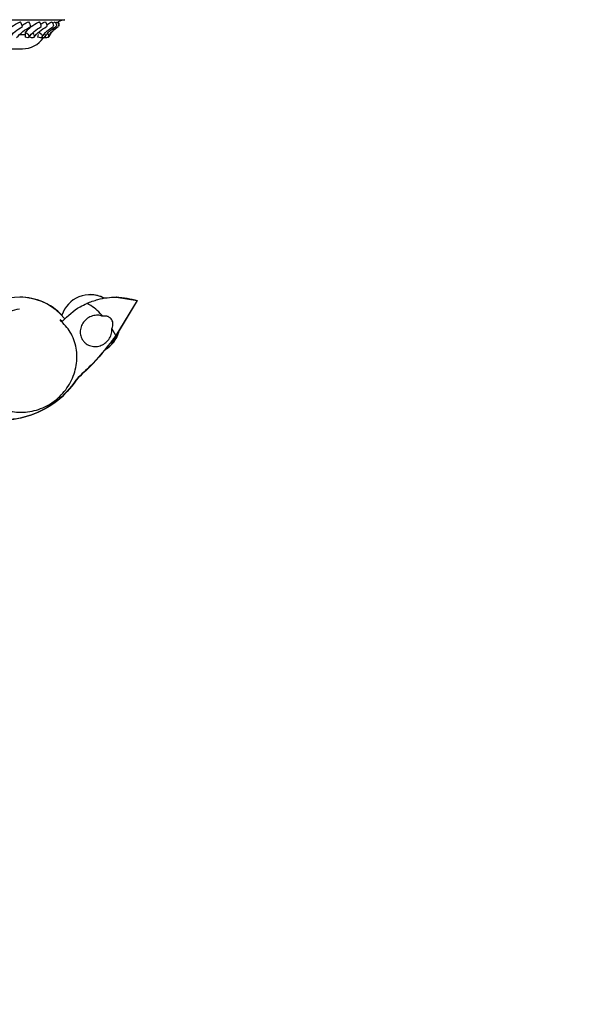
# Model space of a CAD drawing. Header units: millimetres. Extents: x 65 to 121, y 64 to 185.
# Tile 130 of 175: x 101.21 to 104.35, y 124.23 to 129.8. Entities that reach past the tile are written whole.
import ezdxf

# ---------------------------------------------------------------- set-up
doc = ezdxf.new("R2010")
doc.units = ezdxf.units.MM
doc.styles.add('SLDTEXTSTYLE0', font='TXT', dxfattribs={"width": 0.75})
doc.dimstyles.new('SLDDIMSTYLE0', dxfattribs={"dimtxt": 3.5, "dimasz": 3.302, "dimexe": 0, "dimexo": 0.0625, "dimgap": 0.875, "dimtad": 1, "dimdec": 0, "dimlfac": 20, "dimrnd": 1e-09, "dimzin": 12, "dimdsep": 46, "dimtxsty": 'SLDTEXTSTYLE0', "dimsah": 1, "dimcen": 0.09, "dimadec": 0, "dimazin": 3, "dimtfac": 1, "dimtdec": 0, "dimtofl": 0, "dimtmove": 0, "dimatfit": 3, "dimfxl": 0, "dimfrac": 2, "dimtolj": 1, "dimtzin": 12, "dimarcsym": 0})
doc.dimstyles.new('SLDDIMSTYLE1', dxfattribs={"dimtxt": 3.5, "dimasz": 3.302, "dimexe": 0, "dimexo": 0.0625, "dimgap": 0.875, "dimtad": 1, "dimdec": 0, "dimlfac": 20, "dimrnd": 1e-09, "dimzin": 12, "dimdsep": 46, "dimtxsty": 'SLDTEXTSTYLE0', "dimsah": 1, "dimcen": 0.09, "dimadec": 0, "dimazin": 3, "dimtfac": 1, "dimtdec": 0, "dimtmove": 0, "dimatfit": 0, "dimfxl": 0, "dimfrac": 2, "dimtolj": 1, "dimtzin": 12, "dimarcsym": 0})

# ---------------------------------------------------------------- blocks, each defined once
blk = doc.blocks.new('_D')
at = {"color": 7, "linetype": 'Continuous', "lineweight": 18}
for p, q in [((87.9732, 185.0116), (121.2937, 185.0116)), ((120.2937, 185.0116), (120.2937, 118.6561)), ((85.3725, 118.6561), (121.2937, 118.6561))]:
    blk.add_line(p, q, dxfattribs=at)
for points in [[(120.2937, 185.0116), (119.7857, 181.7096), (120.8017, 181.7096)], [(120.2937, 118.6561), (120.8017, 121.9581), (119.7857, 121.9581)]]:
    blk.add_solid(points, dxfattribs=at)
at = {"color": 7, "linetype": 'Continuous', "lineweight": 18, "insert": (115.782, 153.7638), "char_height": 3.5, "attachment_point": 1, "rotation": 90, "style": 'SLDTEXTSTYLE0'}
blk.add_mtext('1327', dxfattribs=at)
blk = doc.blocks.new('_D_1')
at = {"color": 7, "linetype": 'Continuous', "lineweight": 18}
for p, q in [((86.2605, 139.3984), (111.3595, 139.3984)), ((110.3595, 139.3984), (110.3595, 118.6561)), ((85.3725, 118.6561), (111.3595, 118.6561))]:
    blk.add_line(p, q, dxfattribs=at)
for points in [[(110.3595, 139.3984), (109.8515, 136.0964), (110.8675, 136.0964)], [(110.3595, 118.6561), (110.8675, 121.9581), (109.8515, 121.9581)]]:
    blk.add_solid(points, dxfattribs=at)
at = {"color": 7, "linetype": 'Continuous', "lineweight": 18, "insert": (105.8477, 126.8513), "char_height": 3.5, "attachment_point": 1, "rotation": 90, "style": 'SLDTEXTSTYLE0'}
blk.add_mtext('415', dxfattribs=at)

msp = doc.modelspace()

# ---------------------------------------------------------------- linework, layer by layer
at = {"color": 1, "linetype": 'Continuous', "lineweight": 25}
msp.add_line((99.74412, 129.79895), (101.46156, 129.79895), dxfattribs=at)
at = {"color": 7, "linetype": 'Continuous', "lineweight": 25}
for p, q in [((101.39276, 129.77947), (101.40737, 129.78721)), ((101.20716, 129.71454), (101.23723, 129.71454)), ((101.23723, 129.71454), (101.23611, 129.70063)), ((101.23785, 129.72871), (101.23723, 129.71454)), ((101.31092, 129.71454), (101.30692, 129.70063)), ((101.34758, 129.69679), (101.34469, 129.69723)), ((97.52224, 129.63438), (101.22138, 129.63438)), ((101.8717, 128.21086), (101.75078, 128.01121)), ((101.75383, 128.2287), (101.75143, 128.2287)), ((101.8717, 128.21086), (101.75319, 128.01121)), ((101.75382, 128.22866), (101.8717, 128.21086)), ((101.4344, 128.09979), (101.44795, 128.09359)), ((101.44807, 128.09359), (101.4344, 128.09979)), ((101.75078, 128.01121), (101.72785, 128.05104)), ((101.5394, 127.77481), (101.53714, 127.77481))]:
    msp.add_line(p, q, dxfattribs=at)
at = {"color": 7, "linetype": 'Continuous', "lineweight": 25, "flags": 128}
for points in [[(101.3519, 129.78721), (101.35602, 129.77852), (101.35888, 129.77033), (101.36004, 129.76386), (101.35934, 129.7601), (101.35888, 129.75966)], [(101.38928, 129.78677), (101.39343, 129.77809), (101.39615, 129.76999), (101.39703, 129.76368), (101.39596, 129.7601), (101.39557, 129.7598)], [(101.40737, 129.78721), (101.41135, 129.77852), (101.41359, 129.77033), (101.41375, 129.76386), (101.41182, 129.7601), (101.4114, 129.75983)], [(101.42079, 129.78677), (101.42474, 129.77809), (101.4268, 129.76999), (101.42666, 129.76368), (101.42435, 129.7601), (101.42424, 129.76003)], [(101.42322, 129.78721), (101.42698, 129.77852), (101.42855, 129.77033), (101.42772, 129.76386), (101.42513, 129.76042)], [(101.23785, 129.72871), (101.24603, 129.72337), (101.25285, 129.71668), (101.25726, 129.70965), (101.25858, 129.70338), (101.25659, 129.69883), (101.25162, 129.69671), (101.24442, 129.69734), (101.23611, 129.70063)], [(101.27959, 129.7236), (101.28479, 129.71759), (101.28848, 129.71003), (101.2889, 129.70317), (101.28598, 129.69806), (101.28018, 129.6955), (101.27239, 129.69589), (101.26382, 129.69915)], [(101.3144, 129.72871), (101.32265, 129.72337), (101.32909, 129.71668), (101.33272, 129.70965), (101.33299, 129.70338), (101.32984, 129.69883), (101.32378, 129.69671), (101.31572, 129.69734), (101.30692, 129.70063)], [(101.34682, 129.71885), (101.34764, 129.71759), (101.35058, 129.71003), (101.35002, 129.70317), (101.34603, 129.69806), (101.33924, 129.6955), (101.3307, 129.69589), (101.32623, 129.69716)], [(101.37417, 129.71011), (101.37417, 129.71003), (101.37263, 129.70317), (101.36766, 129.69806), (101.36001, 129.6955), (101.35088, 129.69589), (101.34523, 129.69754)], [(101.36455, 129.7202), (101.36723, 129.71668), (101.37002, 129.70965), (101.36923, 129.70338), (101.36498, 129.69883), (101.35794, 129.69671), (101.34918, 129.69734), (101.34615, 129.69815)], [(101.34758, 129.69679), (101.34209, 129.6955), (101.33905, 129.6953)]]:
    msp.add_lwpolyline(points, dxfattribs=at)
at = {"color": 7, "linetype": 'Continuous', "lineweight": 25}
for centre, radius, start, end in [((101.05783, 129.70057), 0.17475, 19.70887, 29.5539), ((101.21567, 129.75635), 0.0523, 3.41321, 36.17267), ((101.28641, 129.76057), 0.04144, 358.69536, 39.21969), ((101.48608, 129.65143), 0.14954, 99.43692, 114.84035), ((101.22138, 129.77847), 0.1441, 270, 324.74575), ((101.20622, 127.90197), 0.32639, 39.19178, 129.08769), ((101.20842, 127.90197), 0.32639, 43.39774, 90.19318), ((101.60448, 128.07558), 0.16744, 61.76501, 162.19815), ((101.60519, 128.07558), 0.16744, 61.8165, 90.12089), ((101.60448, 128.07558), 0.16744, 300.92231, 344.54864), ((101.60519, 128.07558), 0.16744, 300.9851, 344.55848)]:
    msp.add_arc(centre, radius, start, end, dxfattribs=at)
for points, knots in [([(101.12498, 129.72871), (101.13657, 129.73934), (101.15979, 129.76063), (101.19074, 129.77861), (101.20801, 129.78599), (101.20984, 129.78677)], [0, 0, 0, 0, 0.4710991, 0.9438979, 1, 1, 1, 1]), ([(101.14638, 129.69846), (101.15706, 129.71027), (101.17817, 129.73363), (101.20774, 129.75094), (101.22236, 129.7595)], [0, 0, 0, 0, 0.5057214, 1, 1, 1, 1]), ([(101.18858, 129.69796), (101.19952, 129.7096), (101.22113, 129.73259), (101.25236, 129.75054), (101.26778, 129.75941)], [0, 0, 0, 0, 0.5061571, 1, 1, 1, 1]), ([(101.21925, 129.76724), (101.22276, 129.76951), (101.2346, 129.77715), (101.24827, 129.78306), (101.25788, 129.78721)], [0, 0, 0, 0, 0.2964583, 1, 1, 1, 1]), ([(101.23785, 129.72871), (101.24851, 129.73933), (101.26986, 129.76063), (101.29968, 129.77861), (101.3167, 129.78599), (101.31851, 129.78677)], [0, 0, 0, 0, 0.4711033, 0.9438816, 1, 1, 1, 1]), ([(101.25733, 129.69967), (101.26677, 129.71123), (101.28544, 129.7341), (101.31374, 129.75114), (101.32772, 129.75956)], [0, 0, 0, 0, 0.505822, 1, 1, 1, 1]), ([(101.28724, 129.69943), (101.29657, 129.71079), (101.31497, 129.73322), (101.34424, 129.75085), (101.35868, 129.75955)], [0, 0, 0, 0, 0.5064956, 1, 1, 1, 1]), ([(101.32462, 129.77358), (101.32477, 129.77368), (101.33283, 129.77904), (101.34246, 129.78316), (101.3519, 129.78721)], [0, 0, 0, 0, 0.0194602, 1, 1, 1, 1]), ([(101.33206, 129.70121), (101.34011, 129.71249), (101.356, 129.73479), (101.38241, 129.75149), (101.39546, 129.75974)], [0, 0, 0, 0, 0.5060334, 1, 1, 1, 1]), ([(101.34909, 129.7013), (101.35664, 129.71233), (101.37152, 129.7341), (101.3982, 129.75132), (101.41136, 129.75981)], [0, 0, 0, 0, 0.5069396, 1, 1, 1, 1]), ([(101.35921, 129.76864), (101.36708, 129.77432), (101.37642, 129.78108), (101.38753, 129.78599), (101.38928, 129.78677)], [0, 0, 0, 0, 0.8421811, 1, 1, 1, 1]), ([(101.36908, 129.70308), (101.3756, 129.71405), (101.38846, 129.73573), (101.41243, 129.75201), (101.42426, 129.76005)], [0, 0, 0, 0, 0.5064227, 1, 1, 1, 1]), ([(101.37285, 129.70359), (101.37852, 129.71425), (101.38969, 129.73527), (101.41322, 129.75198), (101.4248, 129.76021)], [0, 0, 0, 0, 0.5075268, 1, 1, 1, 1]), ([(101.41037, 129.78061), (101.41213, 129.78194), (101.41525, 129.78431), (101.4191, 129.78602), (101.42079, 129.78677)], [0, 0, 0, 0, 0.5615252, 1, 1, 1, 1]), ([(101.58576, 128.19379), (101.60668, 128.20179), (101.66331, 128.22344), (101.77014, 128.23419), (101.83406, 128.21951), (101.8717, 128.21086)], [0, 0, 0, 0, 0.19417354, 0.52553651, 1, 1, 1, 1]), ([(101.20465, 128.16126), (101.18606, 128.15727), (101.13446, 128.1462), (101.05629, 128.10247), (100.98507, 128.02687), (100.94219, 127.93342), (100.93226, 127.83325), (100.95615, 127.73733), (101.01117, 127.65635), (101.09128, 127.59945), (101.1876, 127.57332), (101.28918, 127.58111), (101.37291, 127.61714), (101.44381, 127.67293), (101.4987, 127.74552), (101.53156, 127.84217), (101.53084, 127.94149), (101.49906, 128.03316), (101.45561, 128.07793), (101.4344, 128.09979)], [0, 0, 0, 0, 0.0350511, 0.0973199, 0.1593505, 0.221122, 0.2827347, 0.3443645, 0.406175, 0.4682429, 0.5305287, 0.5929036, 0.655209, 0.6945178, 0.7561937, 0.8178739, 0.8794873, 0.9411607, 1, 1, 1, 1]), ([(101.44795, 128.09359), (101.47941, 128.12341), (101.52138, 128.16321), (101.57286, 128.18766), (101.58576, 128.19379)], [0, 0, 0, 0, 0.7493743, 1, 1, 1, 1]), ([(101.67737, 128.12043), (101.67241, 128.12594), (101.64673, 128.15449), (101.61526, 128.17951), (101.5864, 128.19348), (101.58576, 128.19379)], [0, 0, 0, 0, 0.1897692, 0.9819067, 1, 1, 1, 1]), ([(101.67737, 128.12043), (101.67023, 128.1227), (101.65364, 128.12799), (101.62509, 128.12631), (101.59585, 128.11504), (101.57142, 128.09489), (101.55467, 128.06842), (101.5474, 128.03861), (101.55033, 128.0088), (101.56154, 127.98559), (101.57865, 127.96682), (101.60095, 127.95343), (101.63073, 127.94776), (101.66142, 127.95236), (101.68949, 127.96673), (101.71173, 127.98918), (101.72562, 128.01703), (101.72865, 128.03859), (101.72794, 128.04971), (101.72785, 128.05104)], [0, 0, 0, 0, 0.0491175, 0.1139744, 0.1787798, 0.2433474, 0.3075992, 0.371599, 0.4355216, 0.4995746, 0.5395345, 0.6043195, 0.6690994, 0.7339607, 0.7987002, 0.8631684, 0.9273323, 0.9912925, 1, 1, 1, 1]), ([(101.72785, 128.05104), (101.72929, 128.05392), (101.73293, 128.06118), (101.73503, 128.07447), (101.73322, 128.08883), (101.72781, 128.10146), (101.72108, 128.10957), (101.71176, 128.11701), (101.69949, 128.12228), (101.68623, 128.12264), (101.67898, 128.12083), (101.67737, 128.12043)], [0, 0, 0, 0, 0.0846271, 0.213452, 0.3288673, 0.4431521, 0.5660297, 0.6151105, 0.7836479, 0.9518037, 1, 1, 1, 1]), ([(101.69051, 127.93206), (101.69063, 127.93227), (101.6909, 127.93272), (101.69622, 127.93935), (101.70477, 127.95003), (101.71616, 127.96448), (101.7292, 127.98145), (101.74237, 127.99907), (101.7539, 128.01491), (101.76194, 128.02613), (101.76596, 128.03172), (101.76569, 128.03119), (101.7656, 128.03101)], [0, 0, 0, 0, 0.0863648, 0.1837906, 0.2840155, 0.38944, 0.5005661, 0.6155528, 0.7305224, 0.8412773, 0.9456908, 1, 1, 1, 1]), ([(101.75078, 128.01121), (101.70911, 127.9573), (101.64393, 127.87299), (101.56544, 127.80083), (101.53714, 127.77481)], [0, 0, 0, 0, 0.6393745, 1, 1, 1, 1]), ([(101.75319, 128.01121), (101.71145, 127.9573), (101.64615, 127.87299), (101.56769, 127.80083), (101.5394, 127.77481)], [0, 0, 0, 0, 0.6393752, 1, 1, 1, 1]), ([(101.53714, 127.77481), (101.50348, 127.73116), (101.43616, 127.64387), (101.28959, 127.56145), (101.1524, 127.52937), (101.06901, 127.53428), (101.03914, 127.53604)], [0, 0, 0, 0, 0.279534, 0.5589737, 0.8420604, 1, 1, 1, 1]), ([(101.5394, 127.77481), (101.50568, 127.73108), (101.43825, 127.64365), (101.29205, 127.56234), (101.17442, 127.53162), (101.1104, 127.53424), (101.09966, 127.53468)], [0, 0, 0, 0, 0.31089881, 0.6216905, 0.93653752, 1, 1, 1, 1])]:
    msp.add_open_spline(points, degree=3, knots=knots, dxfattribs=at)

# ---------------------------------------------------------------- dimensions: what is measured, and where the dimension line sits
at = {"color": 7, "linetype": 'Continuous', "lineweight": 18}
for base, p1, dimstyle, picture, middle in [((120.2937, 118.65612), (86.97315, 185.01157), 'SLDDIMSTYLE0', '_D', (120.2937, 158.93601)), ((110.35947, 118.65612), (85.2605, 139.39842), 'SLDDIMSTYLE1', '_D_1', (110.35947, 130.73047))]:
    dim = msp.add_linear_dim(base=base, p1=p1, p2=(84.37246, 118.65612), angle=90, dimstyle=dimstyle, dxfattribs=at)
    dim.commit()
    dim.dimension.update_dxf_attribs({"geometry": picture, "text_midpoint": middle, "dimtype": 160})

doc.saveas('drawing.dxf')
